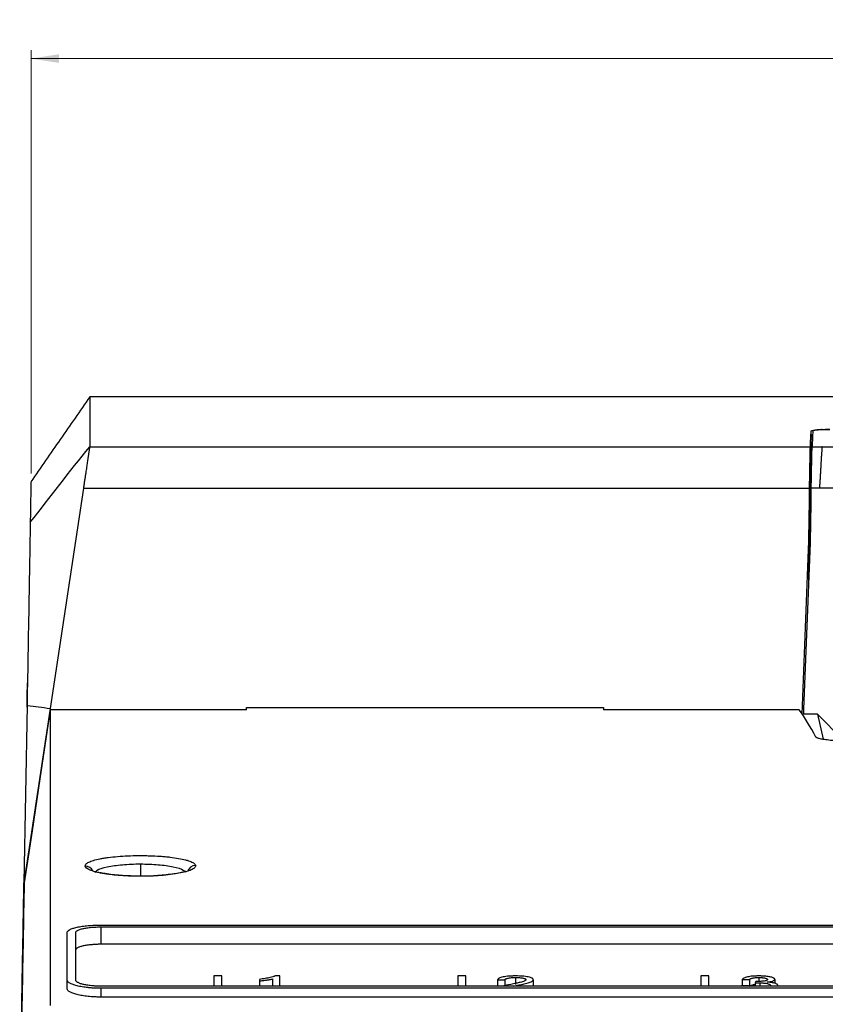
# Model space of a CAD drawing. Header units: millimetres. Extents: x -945 to 1227, y -951 to 1232.
# Tile 12 of 171: x 66 to 161, y -412 to -296. Entities that reach past the tile are written whole.
import ezdxf

# ---------------------------------------------------------------- set-up
doc = ezdxf.new("R2010")
doc.units = ezdxf.units.MM
doc.styles.add('SLDTEXTSTYLE0', font='TXT', dxfattribs={"width": 0.75})
doc.dimstyles.new('SLDDIMSTYLE1', dxfattribs={"dimtxt": 3.5, "dimasz": 3.302, "dimexe": 0, "dimexo": 0.0625, "dimgap": 0.875, "dimtad": 1, "dimdec": 0, "dimrnd": 1e-09, "dimzin": 12, "dimdsep": 46, "dimtxsty": 'SLDTEXTSTYLE0', "dimsah": 1, "dimcen": 0.09, "dimadec": 0, "dimazin": 3, "dimtfac": 1, "dimtdec": 0, "dimtofl": 0, "dimtmove": 0, "dimatfit": 3, "dimfxl": 1, "dimfrac": 2, "dimtolj": 1, "dimtzin": 12, "dimarcsym": 0})

# ---------------------------------------------------------------- blocks, each defined once
blk = doc.blocks.new('_D_4')
at = {"color": 8, "linetype": 'Continuous', "lineweight": 0}
for p, q in [((67.79, -349.36), (67.79, -299.55)), ((348.56, -349.36), (348.56, -299.55)), ((67.79, -300.55), (348.56, -300.55))]:
    blk.add_line(p, q, dxfattribs=at)
at = {"color": 8, "linetype": 'Continuous', "lineweight": 18}
for points in [[(67.79, -300.55), (71.09, -301.06), (71.09, -300.04)], [(348.56, -300.55), (345.25, -300.04), (345.25, -301.06)]]:
    blk.add_solid(points, dxfattribs=at)
at = {"color": 8, "linetype": 'Continuous', "lineweight": 18, "insert": (215.91, -296.04), "char_height": 3.5, "attachment_point": 1, "style": 'SLDTEXTSTYLE0'}
blk.add_mtext('281', dxfattribs=at)

msp = doc.modelspace()

# ---------------------------------------------------------------- linework, layer by layer
at = {"color": 7, "linetype": 'Continuous', "lineweight": 25}
for p, q in [((219.968, -340.357), (74.695, -340.357)), ((159.58, -345.28), (159.58, -347.793)), ((159.58, -345.28), (159.781, -345.28)), ((159.598, -344.891), (159.598, -344.388)), ((74.695, -346.223), (159.514, -346.223)), ((159.514, -349.266), (159.514, -346.223)), ((159.714, -346.223), (160.882, -346.223)), ((160.882, -346.223), (177.769, -346.223)), ((159.508, -346.47), (159.508, -349.813)), ((73.959, -351.112), (70.053, -377.033)), ((73.959, -351.112), (159.418, -351.112)), ((159.498, -351.646), (159.463, -358.749)), ((160.578, -351.112), (159.619, -351.112)), ((177.724, -351.112), (160.578, -351.112)), ((158.533, -377.686), (159.314, -357.321)), ((158.759, -377.115), (159.509, -357.551)), ((67.359, -374.775), (67.373, -374)), ((67.326, -376.666), (66.962, -397.555)), ((70.053, -377.033), (66.962, -397.555)), ((93.17, -377.196), (70.053, -377.196)), ((93.17, -376.93), (135.17, -376.93)), ((93.17, -377.196), (93.17, -376.93)), ((135.17, -376.93), (135.17, -377.196)), ((158.207, -377.196), (135.17, -377.196)), ((158.737, -377.708), (158.759, -377.115)), ((160.363, -377.708), (158.737, -377.708)), ((160.363, -377.708), (161.03, -380.657)), ((66.962, -397.555), (66.984, -397.555)), ((76.053, -402.516), (340.288, -402.516)), ((76.053, -402.736), (340.288, -402.736)), ((76.053, -404.784), (76.053, -402.736)), ((72.053, -408.987), (72.053, -403.401)), ((73.053, -408.987), (73.053, -403.401)), ((340.288, -404.784), (76.053, -404.784)), ((72.053, -410.016), (72.053, -408.987)), ((90.231, -408.511), (89.291, -408.511)), ((97.072, -408.511), (96.521, -408.511)), ((118.948, -408.511), (118.007, -408.511)), ((122.71, -408.959), (123.565, -408.979)), ((122.71, -408.959), (122.71, -409.719)), ((123.565, -408.979), (123.565, -409.719)), ((124.829, -408.694), (124.829, -409.516)), ((126.9, -408.949), (126.9, -409.719)), ((147.548, -408.511), (146.607, -408.511)), ((151.481, -408.918), (152.336, -408.938)), ((151.481, -408.918), (151.481, -409.675)), ((152.336, -408.938), (152.336, -409.719)), ((153.459, -408.694), (153.459, -409.161)), ((155.329, -408.914), (155.329, -409.367)), ((340.288, -409.719), (76.053, -409.719)), ((76.053, -410.995), (76.053, -409.965)), ((340.288, -409.965), (76.053, -409.965)), ((94.678, -409.096), (94.678, -409.719)), ((96.217, -409.684), (95.984, -409.719)), ((124.543, -409.719), (125.05, -409.605)), ((125.05, -409.719), (125.05, -409.605)), ((152.251, -409.656), (151.396, -409.677)), ((153.012, -409.347), (153.012, -409.719)), ((153.566, -409.326), (153.566, -409.719)), ((155.671, -409.626), (155.671, -409.719)), ((340.288, -410.995), (76.053, -410.995))]:
    msp.add_line(p, q, dxfattribs=at)
at = {"color": 250, "linetype": 'Continuous', "lineweight": 25}
for p, q in [((159.419, -359.91), (159.419, -351.056)), ((159.314, -362.655), (159.314, -357.321)), ((80.67, -395.326), (80.67, -396.763))]:
    msp.add_line(p, q, dxfattribs=at)
at = {"color": 7, "linetype": 'Continuous', "lineweight": 25, "flags": 128}
for points in [[(70.053, -377.196), (68.83, -385.319), (67.908, -391.437), (66.986, -397.555)], [(162.38, -379.781), (161.251, -378.62), (160.363, -377.708)]]:
    msp.add_lwpolyline(points, dxfattribs=at)
at = {"color": 250, "linetype": 'Continuous', "lineweight": 25}
for centre, radius, start, end in [((74.184, -396.577), 0.994, 26.78635, 90.60829), ((87.168, -396.511), 1.002, 90.00398, 162.46218)]:
    msp.add_arc(centre, radius, start, end, dxfattribs=at)
at = {"color": 7, "linetype": 'Continuous', "lineweight": 25}
for points, knots in [([(74.695, -340.357), (73.544, -342.025), (71.242, -345.36), (68.937, -348.692), (67.786, -350.357)], [0, 0, 0, 0, 0.5003071, 1, 1, 1, 1]), ([(74.695, -340.474), (74.695, -340.442), (74.695, -340.31), (74.695, -341.177), (74.695, -342.997), (74.695, -345.147), (74.695, -346.223)], [0, 0, 0, 0, 0.09930849, 0.399539, 0.6997695, 1, 1, 1, 1]), ([(159.598, -344.388), (159.602, -344.383), (159.608, -344.373), (159.629, -344.354), (159.693, -344.32), (159.857, -344.284), (160.092, -344.252), (160.299, -344.231), (160.532, -344.213), (160.704, -344.203), (160.79, -344.198)], [0, 0, 0, 0, 0.0658218, 0.1251432, 0.2496209, 0.4992838, 0.6226934, 0.7494685, 0.8736992, 1, 1, 1, 1]), ([(159.798, -344.807), (159.773, -344.811), (159.614, -344.835), (159.606, -344.865), (159.598, -344.891)], [0, 0, 0, 0, 0.1581898, 1, 1, 1, 1]), ([(160.882, -344.215), (160.842, -344.217), (160.763, -344.221), (160.651, -344.228), (160.545, -344.236), (160.444, -344.244), (160.349, -344.254), (160.26, -344.263), (160.153, -344.277), (160.039, -344.295), (159.932, -344.317), (159.856, -344.34), (159.808, -344.364), (159.802, -344.381), (159.798, -344.389)], [0, 0, 0, 0, 0.0618186, 0.1229857, 0.183776, 0.2444692, 0.3053464, 0.3666862, 0.4287609, 0.5447017, 0.6579853, 0.7704108, 0.8838179, 1, 1, 1, 1]), ([(160.79, -344.198), (160.83, -344.196), (160.909, -344.192), (161.031, -344.188), (161.155, -344.184), (161.323, -344.179), (161.537, -344.175), (161.711, -344.174), (161.797, -344.174)], [0, 0, 0, 0, 0.1258008, 0.2507955, 0.375295, 0.4996138, 0.7533353, 1, 1, 1, 1]), ([(160.882, -344.215), (160.923, -344.213), (161.006, -344.209), (161.134, -344.204), (161.264, -344.2), (161.397, -344.197), (161.53, -344.195), (161.664, -344.194), (161.754, -344.193), (161.798, -344.193)], [0, 0, 0, 0, 0.14512236, 0.28948015, 0.43307897, 0.57592453, 0.71802262, 0.85937912, 1, 1, 1, 1]), ([(74.695, -346.223), (74.694, -346.233), (74.69, -346.255), (74.683, -346.299), (74.675, -346.353), (74.665, -346.418), (74.654, -346.493), (74.641, -346.578), (74.627, -346.674), (74.611, -346.78), (74.593, -346.897), (74.574, -347.025), (74.553, -347.163), (74.531, -347.311), (74.507, -347.47), (74.482, -347.639), (74.452, -347.836), (74.417, -348.068), (74.375, -348.342), (74.329, -348.647), (74.278, -348.982), (74.223, -349.348), (74.163, -349.745), (74.099, -350.173), (74.031, -350.63), (73.983, -350.949), (73.959, -351.112)], [0, 0, 0, 0, 0.0317048, 0.0636325, 0.0957844, 0.1281617, 0.1607655, 0.193597, 0.2266573, 0.2599474, 0.2934685, 0.3272215, 0.3612076, 0.3954277, 0.4298827, 0.4645737, 0.4995016, 0.5451757, 0.5933307, 0.6439683, 0.69709, 0.7526972, 0.8107909, 0.8713721, 0.9344415, 1, 1, 1, 1]), ([(159.708, -346.47), (159.709, -346.447), (159.709, -346.402), (159.711, -346.344), (159.712, -346.294), (159.713, -346.253), (159.714, -346.233), (159.714, -346.223)], [0, 0, 0, 0, 0.200298, 0.400149, 0.5998508, 0.7997018, 1, 1, 1, 1]), ([(160.882, -346.223), (160.882, -346.233), (160.881, -346.255), (160.879, -346.303), (160.875, -346.365), (160.869, -346.445), (160.862, -346.545), (160.853, -346.668), (160.843, -346.815), (160.831, -346.99), (160.818, -347.193), (160.803, -347.429), (160.784, -347.726), (160.763, -348.086), (160.739, -348.506), (160.713, -348.94), (160.688, -349.38), (160.661, -349.821), (160.634, -350.259), (160.607, -350.687), (160.587, -350.973), (160.578, -351.112)], [0, 0, 0, 0, 0.0316529, 0.065652, 0.1019983, 0.1406924, 0.181735, 0.2251266, 0.2708676, 0.3189582, 0.3693988, 0.4221894, 0.4773304, 0.5520877, 0.6241516, 0.6935224, 0.7602007, 0.8241868, 0.8854816, 0.9440857, 1, 1, 1, 1]), ([(159.419, -351.056), (159.42, -350.986), (159.421, -350.834), (159.425, -350.591), (159.429, -350.316), (159.434, -350.011), (159.439, -349.678), (159.447, -349.247), (159.457, -348.743), (159.468, -348.223), (159.478, -347.777), (159.487, -347.406), (159.494, -347.093), (159.5, -346.836), (159.505, -346.627), (159.507, -346.521), (159.508, -346.47)], [0, 0, 0, 0, 0.0333188, 0.0723406, 0.1170651, 0.167492, 0.2236207, 0.2854509, 0.3925434, 0.4996362, 0.5935644, 0.6832791, 0.7687802, 0.8500675, 0.9271408, 1, 1, 1, 1]), ([(159.619, -351.112), (159.619, -351.032), (159.621, -350.871), (159.624, -350.633), (159.627, -350.396), (159.63, -350.161), (159.636, -349.793), (159.645, -349.309), (159.657, -348.736), (159.67, -348.146), (159.684, -347.564), (159.694, -347.118), (159.701, -346.82), (159.705, -346.624), (159.707, -346.521), (159.708, -346.47)], [0, 0, 0, 0, 0.0378595, 0.0757816, 0.1138342, 0.1520889, 0.1906181, 0.2959264, 0.3995625, 0.5025334, 0.6429307, 0.7837526, 0.8559436, 0.9278871, 1, 1, 1, 1]), ([(159.508, -349.813), (159.508, -349.84), (159.507, -349.906), (159.506, -350.033), (159.505, -350.213), (159.503, -350.463), (159.501, -350.765), (159.5, -351.086), (159.499, -351.377), (159.498, -351.561), (159.498, -351.646)], [0, 0, 0, 0, 0.059137, 0.1454604, 0.2589616, 0.3996296, 0.5814473, 0.742121, 0.8816414, 1, 1, 1, 1]), ([(67.785, -350.386), (67.784, -350.472), (67.78, -350.65), (67.753, -352.212), (67.719, -354.142), (67.703, -355.108)], [0, 0, 0, 0, 0.3208246, 0.6603363, 1, 1, 1, 1]), ([(159.314, -357.321), (159.321, -357.11), (159.337, -356.634), (159.355, -355.841), (159.373, -354.886), (159.39, -353.771), (159.405, -352.495), (159.414, -351.591), (159.418, -351.112)], [0, 0, 0, 0, 0.1019427, 0.2297696, 0.3834862, 0.5630956, 0.7685998, 1, 1, 1, 1]), ([(159.509, -357.551), (159.514, -357.43), (159.527, -357.077), (159.552, -356.248), (159.577, -354.914), (159.6, -353.122), (159.612, -351.805), (159.619, -351.112)], [0, 0, 0, 0, 0.0562076, 0.1648287, 0.3864329, 0.6774247, 1, 1, 1, 1]), ([(67.703, -355.108), (67.7, -355.238), (67.698, -355.372), (67.695, -355.542), (67.694, -355.575), (67.693, -355.645), (67.69, -355.85), (67.679, -356.483), (67.665, -357.283), (67.658, -357.671), (67.653, -357.939), (67.651, -358.079), (67.639, -358.778), (67.609, -360.455), (67.502, -366.604), (67.404, -372.194), (67.326, -376.666)], [0, 0, 0, 0, 0.125, 0.125, 0.15625, 0.15625, 0.1875, 0.25, 0.28125, 0.296875, 0.296875, 0.3125, 0.3125, 0.375, 0.5, 1, 1, 1, 1]), ([(67.322, -376.887), (67.323, -376.833), (67.325, -376.724), (67.328, -376.564), (67.331, -376.406), (67.334, -376.197), (67.339, -375.943), (67.344, -375.655), (67.349, -375.39), (67.353, -375.153), (67.356, -374.944), (67.358, -374.832), (67.359, -374.775)], [0, 0, 0, 0, 0.0617488, 0.1233568, 0.185013, 0.2469062, 0.3732877, 0.500061, 0.6264349, 0.7532077, 0.8765044, 1, 1, 1, 1]), ([(70.053, -377.196), (70.053, -378.601), (70.053, -380.383), (70.053, -383.616), (70.053, -384.788), (70.053, -387.318), (70.053, -388.676), (70.053, -391.579), (70.053, -393.123), (70.053, -396.397), (70.053, -398.127), (70.053, -403.594), (70.053, -407.606), (70.053, -411.987)], [0, 0, 0, 0, 0.25, 0.25, 0.375, 0.375, 0.5, 0.5, 0.625, 0.625, 0.75, 0.75, 1, 1, 1, 1]), ([(165.648, -380.945), (165.578, -380.945), (165.439, -380.945), (165.231, -380.944), (165.023, -380.942), (164.817, -380.939), (164.508, -380.933), (164.101, -380.922), (163.608, -380.904), (163.133, -380.88), (162.53, -380.843), (161.843, -380.784), (161.27, -380.714), (160.893, -380.651), (160.652, -380.602), (160.455, -380.551), (160.322, -380.504), (160.236, -380.462), (160.182, -380.426), (160.165, -380.401), (160.156, -380.389)], [0, 0, 0, 0, 0.0250037, 0.049959, 0.0749023, 0.09987, 0.1248986, 0.1874408, 0.2500678, 0.3123125, 0.3746513, 0.4998052, 0.6242094, 0.6867774, 0.7494477, 0.8117551, 0.8741583, 0.9161132, 0.9580047, 1, 1, 1, 1]), ([(74.174, -395.583), (74.161, -395.503), (74.189, -395.424), (74.293, -395.306), (74.338, -395.268), (74.448, -395.192), (74.513, -395.154), (74.662, -395.08), (74.746, -395.045), (74.932, -394.975), (75.033, -394.941), (75.37, -394.84), (75.629, -394.778), (76.065, -394.692), (76.217, -394.665), (76.535, -394.613), (76.7, -394.589), (77.222, -394.52), (77.592, -394.481), (78.373, -394.416), (78.778, -394.391), (79.615, -394.355), (80.038, -394.345), (80.684, -394.342), (80.899, -394.342), (81.327, -394.348), (81.543, -394.352), (82.176, -394.372), (82.587, -394.392), (83.189, -394.434), (83.385, -394.45), (83.768, -394.485), (83.956, -394.504), (84.498, -394.567), (84.835, -394.615), (85.453, -394.723), (85.731, -394.782), (86.1, -394.878), (86.213, -394.911), (86.423, -394.979), (86.52, -395.015), (86.778, -395.122), (86.911, -395.196), (87.101, -395.35), (87.155, -395.429), (87.168, -395.508)], [0, 0, 0, 0, 0.0625, 0.0625, 0.09375, 0.09375, 0.125, 0.125, 0.15625, 0.15625, 0.1875, 0.1875, 0.25, 0.25, 0.28125, 0.28125, 0.3125, 0.3125, 0.375, 0.375, 0.4375, 0.4375, 0.5, 0.5, 0.53125, 0.53125, 0.5625, 0.5625, 0.625, 0.625, 0.65625, 0.65625, 0.6875, 0.6875, 0.75, 0.75, 0.8125, 0.8125, 0.84375, 0.84375, 0.875, 0.875, 0.9375, 0.9375, 1, 1, 1, 1]), ([(87.168, -395.508), (87.174, -395.548), (87.17, -395.588), (87.141, -395.667), (87.117, -395.707), (87.013, -395.825), (86.904, -395.901), (86.606, -396.052), (86.418, -396.124), (85.971, -396.262), (85.715, -396.326), (85.133, -396.445), (84.816, -396.499), (84.12, -396.595), (83.749, -396.636), (82.969, -396.704), (82.568, -396.731), (81.938, -396.759), (81.726, -396.766), (81.3, -396.777), (81.085, -396.781), (80.441, -396.784), (80.015, -396.779), (79.166, -396.751), (78.751, -396.729), (78.15, -396.685), (77.954, -396.669), (77.572, -396.632), (77.384, -396.611), (76.843, -396.546), (76.507, -396.496), (76.043, -396.411), (75.896, -396.382), (75.617, -396.32), (75.485, -396.288), (75.118, -396.189), (74.91, -396.12), (74.564, -395.973), (74.429, -395.896), (74.24, -395.741), (74.187, -395.662), (74.174, -395.583)], [0, 0, 0, 0, 0.03125, 0.03125, 0.0625, 0.0625, 0.125, 0.125, 0.1875, 0.1875, 0.25, 0.25, 0.3125, 0.3125, 0.375, 0.375, 0.4375, 0.4375, 0.46875, 0.46875, 0.5, 0.5, 0.5625, 0.5625, 0.625, 0.625, 0.65625, 0.65625, 0.6875, 0.6875, 0.75, 0.75, 0.78125, 0.78125, 0.8125, 0.8125, 0.875, 0.875, 0.9375, 0.9375, 1, 1, 1, 1]), ([(86.025, -396.201), (86.017, -396.201), (85.948, -396.205), (85.504, -396.354), (84.598, -396.519), (83.05, -396.698), (81.531, -396.787), (80.761, -396.766), (80.688, -396.764)], [0, 0, 0, 0, 0.01875509, 0.18194636, 0.34597048, 0.66266354, 0.96809243, 1, 1, 1, 1]), ([(80.688, -396.764), (80.055, -396.756), (78.712, -396.741), (77.161, -396.576), (76.252, -396.428), (76.007, -396.382), (75.933, -396.368)], [0, 0, 0, 0, 0.3321497, 0.7040323, 0.910068, 1, 1, 1, 1]), ([(66.459, -426.376), (66.509, -423.506), (66.609, -417.763), (66.732, -410.708), (66.834, -404.849), (66.913, -400.339), (66.946, -398.431), (66.962, -397.544)], [0, 0, 0, 0, 0.2050478, 0.4103568, 0.6158256, 0.8213524, 1, 1, 1, 1]), ([(72.053, -403.401), (72.054, -403.386), (72.056, -403.357), (72.07, -403.316), (72.091, -403.276), (72.119, -403.239), (72.151, -403.204), (72.188, -403.172), (72.226, -403.142), (72.267, -403.114), (72.308, -403.088), (72.436, -403.016), (72.7, -402.907), (73.202, -402.771), (73.801, -402.662), (74.385, -402.593), (74.878, -402.553), (75.266, -402.532), (75.658, -402.519), (75.922, -402.517), (76.053, -402.516)], [0, 0, 0, 0, 0.031921, 0.0623083, 0.0911618, 0.1184817, 0.1442678, 0.1685203, 0.191239, 0.2124242, 0.2320759, 0.2501941, 0.3811535, 0.4998182, 0.6274842, 0.7493159, 0.8126867, 0.8755722, 0.9380005, 1, 1, 1, 1]), ([(73.053, -403.401), (73.054, -403.388), (73.056, -403.364), (73.07, -403.327), (73.093, -403.29), (73.125, -403.254), (73.166, -403.218), (73.216, -403.183), (73.324, -403.119), (73.532, -403.031), (73.904, -402.93), (74.359, -402.846), (74.795, -402.794), (75.168, -402.764), (75.457, -402.748), (75.754, -402.738), (75.954, -402.737), (76.053, -402.736)], [0, 0, 0, 0, 0.0360468, 0.0718155, 0.107411, 0.1429398, 0.1785092, 0.2142258, 0.2501951, 0.3752191, 0.4998387, 0.6242262, 0.7493306, 0.8116361, 0.8742233, 0.9372191, 1, 1, 1, 1]), ([(76.053, -404.784), (75.996, -404.784), (75.882, -404.785), (75.712, -404.788), (75.545, -404.793), (75.379, -404.801), (75.214, -404.81), (75.052, -404.822), (74.762, -404.846), (74.362, -404.894), (73.982, -404.964), (73.721, -405.029), (73.547, -405.081), (73.397, -405.137), (73.273, -405.196), (73.175, -405.257), (73.105, -405.32), (73.061, -405.385), (73.056, -405.428), (73.053, -405.45)], [0, 0, 0, 0, 0.0359687, 0.0716577, 0.1071873, 0.1426794, 0.1782563, 0.2140393, 0.2501478, 0.3745767, 0.4996734, 0.5617723, 0.6245364, 0.6870311, 0.7493806, 0.8122117, 0.8745408, 0.9369452, 1, 1, 1, 1]), ([(76.053, -409.965), (75.988, -409.965), (75.857, -409.964), (75.66, -409.96), (75.463, -409.954), (75.268, -409.946), (75.073, -409.935), (74.88, -409.922), (74.69, -409.906), (74.326, -409.871), (73.8, -409.801), (73.202, -409.68), (72.701, -409.53), (72.397, -409.391), (72.218, -409.269), (72.13, -409.183), (72.067, -409.087), (72.058, -409.025), (72.053, -408.987)], [0, 0, 0, 0, 0.0308485, 0.0618106, 0.092891, 0.1240941, 0.1554243, 0.1868861, 0.2184836, 0.2502213, 0.3717983, 0.4998089, 0.6178733, 0.7493303, 0.8083386, 0.8746002, 0.9251215, 1, 1, 1, 1]), ([(76.053, -409.719), (75.996, -409.719), (75.882, -409.718), (75.712, -409.715), (75.543, -409.709), (75.377, -409.701), (75.213, -409.69), (75.05, -409.677), (74.76, -409.65), (74.359, -409.597), (73.98, -409.519), (73.718, -409.448), (73.546, -409.39), (73.396, -409.328), (73.272, -409.264), (73.175, -409.197), (73.105, -409.128), (73.061, -409.058), (73.056, -409.011), (73.053, -408.987)], [0, 0, 0, 0, 0.0359591, 0.071639, 0.1071617, 0.1426508, 0.1782304, 0.2140236, 0.2501512, 0.3745169, 0.4996757, 0.5617633, 0.6245331, 0.6870187, 0.7493886, 0.8122069, 0.8745353, 0.9369437, 1, 1, 1, 1]), ([(89.291, -408.511), (89.291, -408.807), (89.291, -409.207), (89.291, -409.614), (89.291, -409.719)], [0, 0, 0, 0, 0.7401615, 1, 1, 1, 1]), ([(90.231, -409.719), (90.231, -409.522), (90.231, -409.117), (90.231, -408.717), (90.231, -408.511)], [0, 0, 0, 0, 0.4855909, 1, 1, 1, 1]), ([(96.521, -408.511), (96.48, -408.53), (96.403, -408.564), (96.21, -408.628), (95.877, -408.716), (95.449, -408.8), (95.018, -408.866), (94.791, -408.894), (94.678, -408.908)], [0, 0, 0, 0, 0.1062225, 0.1960368, 0.3947836, 0.6983659, 0.8498789, 1, 1, 1, 1]), ([(94.678, -409.096), (94.749, -409.089), (94.891, -409.075), (95.165, -409.042), (95.496, -408.996), (95.813, -408.944), (96.052, -408.899), (96.162, -408.874), (96.217, -408.861)], [0, 0, 0, 0, 0.1250547, 0.2501121, 0.500204, 0.7502065, 0.8749669, 1, 1, 1, 1]), ([(96.217, -408.861), (96.217, -409.093), (96.217, -409.377), (96.217, -409.666), (96.217, -409.719)], [0, 0, 0, 0, 0.8139406, 1, 1, 1, 1]), ([(97.072, -409.719), (97.072, -409.549), (97.072, -409.143), (97.072, -408.744), (97.072, -408.511)], [0, 0, 0, 0, 0.4181986, 1, 1, 1, 1]), ([(118.007, -408.511), (118.007, -408.807), (118.007, -409.207), (118.007, -409.614), (118.007, -409.719)], [0, 0, 0, 0, 0.7401615, 1, 1, 1, 1]), ([(118.948, -409.719), (118.948, -409.522), (118.948, -409.117), (118.948, -408.717), (118.948, -408.511)], [0, 0, 0, 0, 0.4855909, 1, 1, 1, 1]), ([(124.848, -408.511), (124.773, -408.512), (124.639, -408.513), (124.438, -408.517), (124.248, -408.524), (123.985, -408.539), (123.674, -408.569), (123.343, -408.623), (123.074, -408.693), (122.914, -408.761), (122.823, -408.82), (122.772, -408.863), (122.736, -408.91), (122.72, -408.941), (122.71, -408.959)], [0, 0, 0, 0, 0.0696378, 0.1246409, 0.1883083, 0.2490007, 0.3762218, 0.4992483, 0.6226952, 0.7490077, 0.8107278, 0.8739792, 0.9282719, 1, 1, 1, 1]), ([(123.565, -408.979), (123.569, -408.96), (123.575, -408.922), (123.637, -408.865), (123.745, -408.813), (123.904, -408.768), (124.103, -408.733), (124.325, -408.71), (124.572, -408.697), (124.738, -408.695), (124.829, -408.694)], [0, 0, 0, 0, 0.1244115, 0.2489455, 0.3744015, 0.498455, 0.621371, 0.748789, 0.8629763, 1, 1, 1, 1]), ([(126.045, -408.951), (126.043, -408.961), (126.039, -408.981), (126.02, -409.011), (125.985, -409.043), (125.925, -409.08), (125.818, -409.131), (125.635, -409.193), (125.319, -409.278), (124.852, -409.385), (124.467, -409.464), (124.252, -409.508)], [0, 0, 0, 0, 0.0429316, 0.0843127, 0.1244746, 0.1847737, 0.2495277, 0.3609327, 0.4989939, 0.7199401, 1, 1, 1, 1]), ([(124.829, -408.694), (124.885, -408.695), (124.991, -408.696), (125.142, -408.701), (125.311, -408.71), (125.494, -408.729), (125.685, -408.761), (125.842, -408.8), (125.954, -408.843), (126.012, -408.883), (126.039, -408.918), (126.043, -408.939), (126.045, -408.951)], [0, 0, 0, 0, 0.09090698, 0.17342753, 0.24826835, 0.37329732, 0.49809556, 0.62723702, 0.74889099, 0.84882967, 0.91874899, 1, 1, 1, 1]), ([(126.9, -408.949), (126.898, -408.937), (126.895, -408.913), (126.879, -408.878), (126.853, -408.843), (126.813, -408.808), (126.73, -408.756), (126.573, -408.692), (126.311, -408.625), (125.992, -408.57), (125.638, -408.535), (125.25, -408.516), (124.988, -408.513), (124.848, -408.511)], [0, 0, 0, 0, 0.0516533, 0.0993609, 0.1433259, 0.1976672, 0.2485857, 0.3722804, 0.4988694, 0.6225044, 0.7490093, 0.8656891, 1, 1, 1, 1]), ([(125.05, -409.605), (125.267, -409.56), (125.7, -409.47), (126.214, -409.347), (126.547, -409.236), (126.714, -409.161), (126.807, -409.099), (126.859, -409.052), (126.891, -409.001), (126.897, -408.968), (126.9, -408.949)], [0, 0, 0, 0, 0.2499243, 0.4999192, 0.6327624, 0.7500667, 0.8115051, 0.8744421, 0.9313167, 1, 1, 1, 1]), ([(146.607, -408.511), (146.607, -408.807), (146.607, -409.207), (146.607, -409.614), (146.607, -409.719)], [0, 0, 0, 0, 0.7401615, 1, 1, 1, 1]), ([(147.548, -409.719), (147.548, -409.522), (147.548, -409.117), (147.548, -408.717), (147.548, -408.511)], [0, 0, 0, 0, 0.48559093, 1, 1, 1, 1]), ([(153.432, -408.511), (153.358, -408.512), (153.221, -408.513), (153.033, -408.519), (152.871, -408.527), (152.659, -408.542), (152.394, -408.571), (152.108, -408.621), (151.869, -408.684), (151.686, -408.757), (151.554, -408.836), (151.506, -408.89), (151.481, -408.918)], [0, 0, 0, 0, 0.0768588, 0.1429456, 0.1967708, 0.2492444, 0.3744277, 0.4990595, 0.6213752, 0.7490201, 0.8741591, 1, 1, 1, 1]), ([(152.336, -408.938), (152.349, -408.922), (152.367, -408.898), (152.41, -408.867), (152.461, -408.836), (152.544, -408.799), (152.679, -408.761), (152.845, -408.73), (153.037, -408.709), (153.245, -408.696), (153.387, -408.695), (153.459, -408.694)], [0, 0, 0, 0, 0.124881, 0.1850277, 0.2495051, 0.3779177, 0.499356, 0.6231948, 0.7491083, 0.8738643, 1, 1, 1, 1]), ([(154.474, -408.921), (154.473, -408.931), (154.47, -408.95), (154.453, -408.977), (154.427, -409.002), (154.374, -409.034), (154.273, -409.071), (154.098, -409.106), (153.896, -409.133), (153.681, -409.152), (153.454, -409.163), (153.3, -409.165), (153.224, -409.165)], [0, 0, 0, 0, 0.0693947, 0.1335943, 0.19318, 0.2488777, 0.3728085, 0.4986249, 0.622893, 0.7488869, 0.8745224, 1, 1, 1, 1]), ([(155.329, -408.914), (155.325, -408.897), (155.318, -408.866), (155.284, -408.819), (155.223, -408.775), (155.124, -408.724), (154.976, -408.67), (154.705, -408.604), (154.389, -408.56), (154.075, -408.533), (153.872, -408.52), (153.657, -408.514), (153.513, -408.512), (153.432, -408.511)], [0, 0, 0, 0, 0.07867148, 0.14167036, 0.21268164, 0.28644444, 0.39383241, 0.49909997, 0.69642809, 0.773567, 0.84938925, 0.91554386, 1, 1, 1, 1]), ([(153.459, -408.694), (153.499, -408.694), (153.578, -408.695), (153.693, -408.699), (153.799, -408.705), (153.919, -408.714), (154.05, -408.731), (154.191, -408.757), (154.315, -408.79), (154.409, -408.83), (154.463, -408.874), (154.47, -408.905), (154.474, -408.921)], [0, 0, 0, 0, 0.07716521, 0.14994002, 0.21891685, 0.28479066, 0.39121212, 0.49921765, 0.62624792, 0.74972549, 0.86696433, 1, 1, 1, 1]), ([(154.419, -409.231), (154.484, -409.223), (154.612, -409.208), (154.849, -409.17), (155.101, -409.108), (155.257, -409.031), (155.32, -408.965), (155.326, -408.931), (155.329, -408.914)], [0, 0, 0, 0, 0.1250365, 0.2489633, 0.4988277, 0.7491296, 0.8739306, 1, 1, 1, 1]), ([(76.053, -410.995), (75.987, -410.994), (75.854, -410.994), (75.656, -410.99), (75.459, -410.984), (75.197, -410.973), (74.875, -410.953), (74.502, -410.919), (74.144, -410.877), (73.694, -410.81), (73.187, -410.706), (72.775, -410.581), (72.51, -410.472), (72.346, -410.386), (72.216, -410.296), (72.123, -410.204), (72.064, -410.11), (72.057, -410.048), (72.053, -410.016)], [0, 0, 0, 0, 0.0312319, 0.06240173, 0.09359148, 0.12488298, 0.18740252, 0.25011424, 0.31229281, 0.37471172, 0.49979165, 0.62453716, 0.6868459, 0.74939154, 0.81191232, 0.87462859, 0.93727259, 1, 1, 1, 1]), ([(124.252, -409.508), (123.9, -409.567), (123.538, -409.628), (123.324, -409.716), (123.318, -409.719)], [0, 0, 0, 0, 0.9696914, 1, 1, 1, 1]), ([(153.012, -409.536), (152.957, -409.541), (152.836, -409.554), (152.623, -409.594), (152.425, -409.664), (152.366, -409.729), (152.336, -409.761)], [0, 0, 0, 0, 0.1469939, 0.3177359, 0.6586787, 1, 1, 1, 1]), ([(153.012, -409.347), (153.062, -409.344), (153.153, -409.339), (153.29, -409.332), (153.425, -409.327), (153.518, -409.326), (153.566, -409.326)], [0, 0, 0, 0, 0.2736503, 0.5004628, 0.7483344, 1, 1, 1, 1]), ([(153.224, -409.165), (153.203, -409.165), (153.162, -409.165), (153.122, -409.164), (153.101, -409.163)], [0, 0, 0, 0, 0.4889331, 1, 1, 1, 1]), ([(153.566, -409.326), (153.612, -409.326), (153.695, -409.327), (153.819, -409.33), (153.936, -409.336), (154.094, -409.349), (154.281, -409.371), (154.473, -409.41), (154.629, -409.456), (154.723, -409.5), (154.773, -409.537), (154.799, -409.564), (154.812, -409.594), (154.815, -409.613), (154.816, -409.624)], [0, 0, 0, 0, 0.0696325, 0.1247083, 0.1868317, 0.249742, 0.373982, 0.4996947, 0.6254657, 0.7493249, 0.811479, 0.8746827, 0.9295413, 1, 1, 1, 1]), ([(155.671, -409.626), (155.67, -409.613), (155.667, -409.59), (155.653, -409.555), (155.632, -409.524), (155.592, -409.482), (155.512, -409.43), (155.365, -409.372), (155.178, -409.322), (154.957, -409.281), (154.701, -409.25), (154.517, -409.237), (154.419, -409.231)], [0, 0, 0, 0, 0.06869142, 0.13285501, 0.19269076, 0.24844522, 0.37461321, 0.49853588, 0.62542371, 0.74848489, 0.86655797, 1, 1, 1, 1])]:
    msp.add_open_spline(points, degree=3, knots=knots, dxfattribs=at)
for points in [[(159.514, -346.223), (159.545, -345.553), (159.573, -344.942), (159.598, -344.388)], [(159.598, -344.891), (159.593, -345.018), (159.587, -345.147), (159.58, -345.28)], [(159.798, -344.389), (159.773, -344.942), (159.745, -345.554), (159.714, -346.223)], [(67.703, -355.108), (70.107, -352.153), (72.291, -349.172), (74.695, -346.223)], [(159.508, -346.47), (159.51, -346.352), (159.512, -346.269), (159.514, -346.223)], [(159.514, -346.223), (159.514, -346.223), (159.514, -346.223), (159.514, -346.223)], [(159.58, -347.793), (159.56, -348.23), (159.539, -348.699), (159.516, -349.201)], [(159.514, -349.266), (159.512, -349.367), (159.51, -349.554), (159.508, -349.813)], [(159.514, -349.266), (159.515, -349.237), (159.516, -349.216), (159.516, -349.201)], [(159.418, -351.112), (159.419, -351.093), (159.419, -351.075), (159.419, -351.056)], [(67.326, -376.666), (68.326, -376.797), (69.054, -376.895), (70.053, -377.033)], [(160.156, -380.389), (159.507, -379.168), (158.858, -378.104), (158.207, -377.196)], [(66.986, -397.556), (66.892, -402.536), (66.723, -411.83), (66.479, -425.379)], [(94.678, -408.908), (94.678, -408.97), (94.678, -409.033), (94.678, -409.096)], [(153.101, -409.163), (153.071, -409.224), (153.042, -409.286), (153.012, -409.347)]]:
    msp.add_open_spline(points, degree=3, dxfattribs=at)
at = {"color": 250, "linetype": 'Continuous', "lineweight": 25}
for points, knots in [([(75.337, -396.342), (75.393, -396.249), (75.544, -395.999), (76.681, -395.657), (78.191, -395.434), (79.584, -395.34), (80.31, -395.331), (80.67, -395.326)], [0, 0, 0, 0, 0.1664575, 0.4445433, 0.721804, 0.8618608, 1, 1, 1, 1]), ([(80.67, -395.326), (81.384, -395.343), (82.814, -395.378), (84.593, -395.648), (85.72, -395.967), (85.896, -396.202), (85.957, -396.285)], [0, 0, 0, 0, 0.2815283, 0.563825, 0.846804, 1, 1, 1, 1])]:
    msp.add_open_spline(points, degree=3, knots=knots, dxfattribs=at)

# ---------------------------------------------------------------- dimensions: what is measured, and where the dimension line sits
at = {"color": 8, "linetype": 'Continuous', "lineweight": 18}
dim = msp.add_linear_dim(base=(348.555, -300.547), p1=(67.786, -350.357), p2=(348.555, -350.357), angle=360, dimstyle='SLDDIMSTYLE1', dxfattribs=at)
dim.commit()
dim.dimension.update_dxf_attribs({"geometry": '_D_4', "text_midpoint": (219.79, -300.547), "dimtype": 160})

doc.saveas('drawing.dxf')
